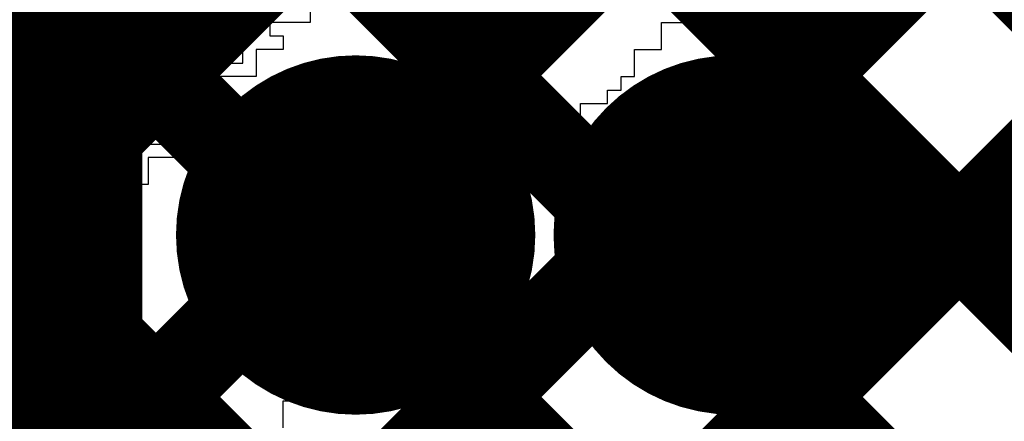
# Model space of a CAD drawing. Header units: millimetres. Extents: x 3.06 to 5.82, y 1.29 to 3.84.
# Tile 127 of 244: x 4.7822 to 4.8689, y 2.1616 to 2.1969. Entities that reach past the tile are written whole.
import ezdxf

# ---------------------------------------------------------------- set-up
doc = ezdxf.new("R2010")
doc.units = ezdxf.units.MM
doc.header["$MEASUREMENT"] = 0
for name, color, linetype in [('BottomLayer', 5, 'Continuous'), ('BottomSolder', 6, 'Continuous'), ('MultiLayer', 9, 'Continuous'), ('TopLayer', 1, 'Continuous'), ('TopOverlay', 2, 'Continuous'), ('TopSolder', 216, 'Continuous'), ('ViaHoleLayer', 16, 'Continuous')]:
    doc.layers.add(name, color=color, linetype=linetype)

msp = doc.modelspace()

# ---------------------------------------------------------------- linework, layer by layer
at = {"layer": 'BottomLayer', "const_width": 0.008}
for points in [[(4.789, 2.186846), (5.353673, 2.75152)], [(4.789, 2.071), (4.789, 2.726)], [(4.789, 2.158562), (5.355, 2.724562)], [(4.789, 2.130278), (5.359679, 2.700956)], [(4.789, 2.101993), (5.372812, 2.685805)], [(4.789, 2.28207), (5.181085, 1.889985)], [(4.789, 2.253786), (5.170879, 1.871907)], [(4.789, 2.225502), (5.307, 1.707502)], [(4.789, 2.197217), (5.307, 1.679218)], [(4.789, 2.168933), (5.307, 1.650933)]]:
    msp.add_lwpolyline(points, dxfattribs=at)
at = {"layer": 'BottomLayer'}
for points, const_width in [([(4.787, 2.197217, 1), (4.791, 2.197217, 1)], 0.004), ([(4.787, 2.186846, 1), (4.791, 2.186846, 1)], 0.004), ([(4.805872, 2.178, 1), (4.817683, 2.178, 1)], 0.011811), ([(4.839094, 2.178, 1), (4.850905, 2.178, 1)], 0.011811), ([(4.787, 2.168933, 1), (4.791, 2.168933, 1)], 0.004), ([(4.787, 2.158562, 1), (4.791, 2.158562, 1)], 0.004)]:
    msp.add_lwpolyline(points, format="xyb", close=True, dxfattribs=dict(at, const_width=const_width))
at = {"layer": 'BottomSolder', "const_width": 0.015811}
for points in [[(4.803872, 2.178, 1), (4.819683, 2.178, 1)], [(4.837095, 2.178, 1), (4.852906, 2.178, 1)]]:
    msp.add_lwpolyline(points, format="xyb", close=True, dxfattribs=at)
at = {"layer": 'MultiLayer', "const_width": 0.011811}
for points in [[(4.805872, 2.178, 1), (4.817683, 2.178, 1)], [(4.839094, 2.178, 1), (4.850905, 2.178, 1)]]:
    msp.add_lwpolyline(points, format="xyb", close=True, dxfattribs=at)
at = {"layer": 'TopLayer'}
for points, const_width in [([(4.624154, 2.022), (5.042154, 2.44)], 0.008), ([(4.645775, 2.015337), (5.070438, 2.44)], 0.008), ([(4.659917, 2.001195), (5.098722, 2.44)], 0.008), ([(4.67082, 1.983813), (5.127007, 2.44)], 0.008), ([(4.678, 2.39307), (4.992, 2.07907)], 0.008), ([(4.771, 2.162992), (4.771, 2.341)], 0.04), ([(4.696937, 2.345849), (4.992, 2.050786)], 0.008), ([(4.69547, 2.319032), (4.992, 2.022502)], 0.008), ([(4.681328, 2.30489), (4.992, 1.994217)], 0.008), ([(4.657933, 2.3), (4.986617, 1.971316)], 0.008)]:
    msp.add_lwpolyline(points, dxfattribs=dict(at, const_width=const_width))
for points, const_width in [([(4.805872, 2.178, 1), (4.817683, 2.178, 1)], 0.011811), ([(4.839094, 2.178, 1), (4.850905, 2.178, 1)], 0.011811), ([(4.761, 2.162992, 1), (4.781, 2.162992, 1)], 0.02), ([(4.761, 2.162992, 1), (4.781, 2.162992, 1)], 0.02)]:
    msp.add_lwpolyline(points, format="xyb", close=True, dxfattribs=dict(at, const_width=const_width))
at = {"layer": 'TopLayer', "const_width": 0.04}
msp.add_lwpolyline([(4.771, 2.162992, -0.414214), (4.671, 2.062992)], format="xyb", dxfattribs=at)
at = {"layer": 'TopOverlay'}
for p, q in [((4.785187, 2.197893), (4.785187, 2.196703)), ((4.786376, 2.196703), (4.786376, 2.197893)), ((4.787565, 2.197893), (4.787565, 2.196703)), ((4.788755, 2.196703), (4.788755, 2.197893)), ((4.791133, 2.197893), (4.791133, 2.196703)), ((4.792322, 2.196703), (4.792322, 2.197893)), ((4.79589, 2.197893), (4.79589, 2.196703)), ((4.797079, 2.196703), (4.797079, 2.197893)), ((4.807783, 2.197893), (4.807783, 2.196703)), ((4.841082, 2.196703), (4.841082, 2.197893)), ((4.785187, 2.196703), (4.783998, 2.196703)), ((4.783998, 2.196703), (4.783998, 2.195514)), ((4.785187, 2.196703), (4.786376, 2.196703)), ((4.785187, 2.195514), (4.785187, 2.196703)), ((4.786376, 2.196703), (4.786376, 2.195514)), ((4.787565, 2.196703), (4.786376, 2.196703)), ((4.787565, 2.196703), (4.788755, 2.196703)), ((4.787565, 2.195514), (4.787565, 2.196703)), ((4.791133, 2.196703), (4.792322, 2.196703)), ((4.794701, 2.196703), (4.793512, 2.196703)), ((4.793512, 2.196703), (4.793512, 2.195514)), ((4.794701, 2.195514), (4.794701, 2.196703)), ((4.79589, 2.196703), (4.79589, 2.195514)), ((4.797079, 2.195514), (4.797079, 2.196703)), ((4.799458, 2.196703), (4.798269, 2.196703)), ((4.798269, 2.196703), (4.798269, 2.195514)), ((4.799458, 2.195514), (4.799458, 2.196703)), ((4.807783, 2.196703), (4.804215, 2.196703)), ((4.804215, 2.196703), (4.804215, 2.195514)), ((4.838703, 2.195514), (4.838703, 2.196703)), ((4.838703, 2.196703), (4.841082, 2.196703)), ((4.782808, 2.195514), (4.781619, 2.195514)), ((4.782808, 2.194325), (4.782808, 2.195514)), ((4.783998, 2.195514), (4.785187, 2.195514)), ((4.786376, 2.195514), (4.787565, 2.195514)), ((4.789944, 2.195514), (4.788755, 2.195514)), ((4.788755, 2.195514), (4.788755, 2.194325)), ((4.789944, 2.194325), (4.789944, 2.195514)), ((4.792322, 2.195514), (4.791133, 2.195514)), ((4.791133, 2.195514), (4.791133, 2.194325)), ((4.792322, 2.194325), (4.792322, 2.195514)), ((4.793512, 2.195514), (4.794701, 2.195514)), ((4.79589, 2.195514), (4.79589, 2.194325)), ((4.797079, 2.194325), (4.797079, 2.195514)), ((4.798269, 2.195514), (4.799458, 2.195514)), ((4.801836, 2.195514), (4.800647, 2.195514)), ((4.800647, 2.195514), (4.800647, 2.194325)), ((4.801836, 2.194325), (4.801836, 2.195514)), ((4.804215, 2.195514), (4.805404, 2.195514)), ((4.805404, 2.195514), (4.805404, 2.194325)), ((4.838703, 2.194325), (4.838703, 2.195514)), ((4.781619, 2.194325), (4.782808, 2.194325)), ((4.787565, 2.194325), (4.786376, 2.194325)), ((4.786376, 2.194325), (4.786376, 2.193135)), ((4.787565, 2.193135), (4.787565, 2.194325)), ((4.788755, 2.194325), (4.788755, 2.193135)), ((4.789944, 2.193135), (4.789944, 2.194325)), ((4.791133, 2.194325), (4.791133, 2.193135)), ((4.792322, 2.193135), (4.792322, 2.194325)), ((4.79589, 2.194325), (4.797079, 2.194325)), ((4.799458, 2.194325), (4.798269, 2.194325)), ((4.798269, 2.194325), (4.798269, 2.193135)), ((4.799458, 2.193135), (4.799458, 2.194325)), ((4.800647, 2.194325), (4.800647, 2.193135)), ((4.801836, 2.193135), (4.801836, 2.194325)), ((4.805404, 2.194325), (4.803026, 2.194325)), ((4.803026, 2.194325), (4.803026, 2.193135)), ((4.836325, 2.193135), (4.836325, 2.194325)), ((4.836325, 2.194325), (4.838703, 2.194325)), ((4.782808, 2.193135), (4.781619, 2.193135)), ((4.782808, 2.191946), (4.782808, 2.193135)), ((4.786376, 2.193135), (4.785187, 2.193135)), ((4.785187, 2.193135), (4.785187, 2.191946)), ((4.786376, 2.193135), (4.787565, 2.193135)), ((4.786376, 2.191946), (4.786376, 2.193135)), ((4.788755, 2.193135), (4.789944, 2.193135)), ((4.791133, 2.193135), (4.792322, 2.193135)), ((4.794701, 2.193135), (4.793512, 2.193135)), ((4.793512, 2.193135), (4.793512, 2.191946)), ((4.794701, 2.191946), (4.794701, 2.193135)), ((4.797079, 2.193135), (4.79589, 2.193135)), ((4.79589, 2.193135), (4.79589, 2.191946)), ((4.797079, 2.191946), (4.797079, 2.193135)), ((4.798269, 2.193135), (4.799458, 2.193135)), ((4.800647, 2.193135), (4.801836, 2.193135)), ((4.803026, 2.193135), (4.803026, 2.191946)), ((4.836325, 2.191946), (4.836325, 2.193135)), ((4.781619, 2.191946), (4.782808, 2.191946)), ((4.785187, 2.191946), (4.783998, 2.191946)), ((4.783998, 2.191946), (4.783998, 2.190757)), ((4.785187, 2.191946), (4.786376, 2.191946)), ((4.785187, 2.190757), (4.785187, 2.191946)), ((4.788755, 2.191946), (4.787565, 2.191946)), ((4.787565, 2.191946), (4.787565, 2.190757)), ((4.788755, 2.190757), (4.788755, 2.191946)), ((4.792322, 2.191946), (4.791133, 2.191946)), ((4.791133, 2.191946), (4.791133, 2.190757)), ((4.792322, 2.190757), (4.792322, 2.191946)), ((4.793512, 2.191946), (4.794701, 2.191946)), ((4.79589, 2.191946), (4.797079, 2.191946)), ((4.803026, 2.191946), (4.799458, 2.191946)), ((4.799458, 2.191946), (4.799458, 2.190757)), ((4.835136, 2.190757), (4.835136, 2.191946)), ((4.835136, 2.191946), (4.836325, 2.191946)), ((4.783998, 2.190757), (4.781619, 2.190757)), ((4.785187, 2.189568), (4.785187, 2.190757)), ((4.787565, 2.190757), (4.788755, 2.190757)), ((4.788755, 2.190757), (4.788755, 2.189568)), ((4.789944, 2.190757), (4.788755, 2.190757)), ((4.789944, 2.189568), (4.789944, 2.190757)), ((4.791133, 2.190757), (4.792322, 2.190757)), ((4.794701, 2.190757), (4.793512, 2.190757)), ((4.793512, 2.190757), (4.793512, 2.189568)), ((4.794701, 2.189568), (4.794701, 2.190757)), ((4.797079, 2.190757), (4.79589, 2.190757)), ((4.79589, 2.190757), (4.79589, 2.189568)), ((4.797079, 2.189568), (4.797079, 2.190757)), ((4.799458, 2.190757), (4.800647, 2.190757)), ((4.800647, 2.190757), (4.800647, 2.189568)), ((4.833946, 2.189568), (4.833946, 2.190757)), ((4.833946, 2.190757), (4.835136, 2.190757)), ((4.781619, 2.189568), (4.785187, 2.189568)), ((4.785187, 2.189568), (4.785187, 2.188378)), ((4.786376, 2.189568), (4.785187, 2.189568)), ((4.786376, 2.188378), (4.786376, 2.189568)), ((4.788755, 2.189568), (4.787565, 2.189568)), ((4.787565, 2.189568), (4.787565, 2.188378)), ((4.788755, 2.189568), (4.789944, 2.189568)), ((4.788755, 2.188378), (4.788755, 2.189568)), ((4.793512, 2.189568), (4.794701, 2.189568)), ((4.794701, 2.189568), (4.794701, 2.188378)), ((4.79589, 2.189568), (4.794701, 2.189568)), ((4.79589, 2.189568), (4.797079, 2.189568)), ((4.79589, 2.188378), (4.79589, 2.189568)), ((4.800647, 2.189568), (4.798269, 2.189568)), ((4.798269, 2.189568), (4.798269, 2.188378)), ((4.831568, 2.188378), (4.831568, 2.189568)), ((4.831568, 2.189568), (4.833946, 2.189568)), ((4.783998, 2.188378), (4.782808, 2.188378)), ((4.782808, 2.188378), (4.782808, 2.187189)), ((4.783998, 2.187189), (4.783998, 2.188378)), ((4.785187, 2.188378), (4.786376, 2.188378)), ((4.787565, 2.188378), (4.788755, 2.188378)), ((4.791133, 2.188378), (4.789944, 2.188378)), ((4.789944, 2.188378), (4.789944, 2.187189)), ((4.791133, 2.187189), (4.791133, 2.188378)), ((4.793512, 2.188378), (4.792322, 2.188378)), ((4.792322, 2.188378), (4.792322, 2.187189)), ((4.793512, 2.187189), (4.793512, 2.188378)), ((4.794701, 2.188378), (4.79589, 2.188378)), ((4.798269, 2.188378), (4.797079, 2.188378)), ((4.797079, 2.188378), (4.797079, 2.187189)), ((4.831568, 2.187189), (4.831568, 2.188378)), ((4.782808, 2.187189), (4.783998, 2.187189)), ((4.786376, 2.187189), (4.785187, 2.187189)), ((4.785187, 2.187189), (4.785187, 2.186)), ((4.786376, 2.186), (4.786376, 2.187189)), ((4.789944, 2.187189), (4.787565, 2.187189)), ((4.787565, 2.187189), (4.787565, 2.186)), ((4.789944, 2.187189), (4.791133, 2.187189)), ((4.789944, 2.186), (4.789944, 2.187189)), ((4.791133, 2.187189), (4.791133, 2.186)), ((4.792322, 2.187189), (4.791133, 2.187189)), ((4.792322, 2.187189), (4.793512, 2.187189)), ((4.792322, 2.186), (4.792322, 2.187189)), ((4.793512, 2.187189), (4.793512, 2.186)), ((4.794701, 2.187189), (4.793512, 2.187189)), ((4.794701, 2.186), (4.794701, 2.187189)), ((4.797079, 2.187189), (4.79589, 2.187189)), ((4.79589, 2.187189), (4.79589, 2.186)), ((4.830379, 2.186), (4.830379, 2.187189)), ((4.830379, 2.187189), (4.831568, 2.187189)), ((4.783998, 2.186), (4.782808, 2.186)), ((4.782808, 2.186), (4.782808, 2.184811)), ((4.783998, 2.184811), (4.783998, 2.186)), ((4.785187, 2.186), (4.786376, 2.186)), ((4.787565, 2.186), (4.789944, 2.186)), ((4.791133, 2.186), (4.792322, 2.186)), ((4.793512, 2.186), (4.794701, 2.186)), ((4.79589, 2.186), (4.79589, 2.184811)), ((4.828, 2.184811), (4.828, 2.186)), ((4.828, 2.186), (4.830379, 2.186)), ((4.782808, 2.184811), (4.781619, 2.184811)), ((4.782808, 2.184811), (4.783998, 2.184811)), ((4.782808, 2.183622), (4.782808, 2.184811)), ((4.787565, 2.184811), (4.785187, 2.184811)), ((4.785187, 2.184811), (4.785187, 2.183622)), ((4.787565, 2.183622), (4.787565, 2.184811)), ((4.792322, 2.184811), (4.791133, 2.184811)), ((4.791133, 2.184811), (4.791133, 2.183622)), ((4.792322, 2.183622), (4.792322, 2.184811)), ((4.79589, 2.184811), (4.793512, 2.184811)), ((4.793512, 2.184811), (4.793512, 2.183622)), ((4.828, 2.183622), (4.828, 2.184811)), ((4.781619, 2.183622), (4.782808, 2.183622)), ((4.785187, 2.183622), (4.787565, 2.183622)), ((4.791133, 2.183622), (4.789944, 2.183622)), ((4.789944, 2.183622), (4.789944, 2.182432)), ((4.791133, 2.182432), (4.791133, 2.183622)), ((4.791133, 2.183622), (4.792322, 2.183622)), ((4.793512, 2.183622), (4.793512, 2.182432)), ((4.825622, 2.182432), (4.825622, 2.183622)), ((4.825622, 2.183622), (4.828, 2.183622)), ((4.789944, 2.182432), (4.787565, 2.182432)), ((4.787565, 2.182432), (4.787565, 2.181243)), ((4.789944, 2.182432), (4.791133, 2.182432)), ((4.789944, 2.181243), (4.789944, 2.182432)), ((4.793512, 2.182432), (4.791133, 2.182432)), ((4.791133, 2.182432), (4.791133, 2.181243)), ((4.824432, 2.181243), (4.824432, 2.182432)), ((4.824432, 2.182432), (4.825622, 2.182432)), ((4.782808, 2.181243), (4.781619, 2.181243)), ((4.782808, 2.180054), (4.782808, 2.181243)), ((4.785187, 2.181243), (4.783998, 2.181243)), ((4.783998, 2.181243), (4.783998, 2.180054)), ((4.785187, 2.180054), (4.785187, 2.181243)), ((4.787565, 2.181243), (4.789944, 2.181243)), ((4.791133, 2.181243), (4.791133, 2.180054)), ((4.824432, 2.180054), (4.824432, 2.181243)), ((4.781619, 2.180054), (4.782808, 2.180054)), ((4.783998, 2.180054), (4.782808, 2.180054)), ((4.782808, 2.180054), (4.782808, 2.178864)), ((4.783998, 2.178864), (4.783998, 2.180054)), ((4.783998, 2.180054), (4.785187, 2.180054)), ((4.787565, 2.180054), (4.786376, 2.180054)), ((4.786376, 2.180054), (4.786376, 2.178864)), ((4.787565, 2.178864), (4.787565, 2.180054)), ((4.791133, 2.180054), (4.788755, 2.180054)), ((4.788755, 2.180054), (4.788755, 2.178864)), ((4.823243, 2.178864), (4.823243, 2.180054)), ((4.823243, 2.180054), (4.824432, 2.180054)), ((4.782808, 2.178864), (4.783998, 2.178864)), ((4.786376, 2.178864), (4.783998, 2.178864)), ((4.783998, 2.178864), (4.783998, 2.177675)), ((4.786376, 2.177675), (4.786376, 2.178864)), ((4.786376, 2.178864), (4.787565, 2.178864)), ((4.788755, 2.178864), (4.788755, 2.177675)), ((4.820865, 2.177675), (4.820865, 2.178864)), ((4.820865, 2.178864), (4.823243, 2.178864)), ((4.783998, 2.177675), (4.786376, 2.177675)), ((4.788755, 2.177675), (4.786376, 2.177675)), ((4.786376, 2.177675), (4.786376, 2.176486)), ((4.819675, 2.176486), (4.819675, 2.177675)), ((4.819675, 2.177675), (4.820865, 2.177675)), ((4.783998, 2.176486), (4.782808, 2.176486)), ((4.782808, 2.176486), (4.782808, 2.175297)), ((4.783998, 2.175297), (4.783998, 2.176486)), ((4.786376, 2.176486), (4.785187, 2.176486)), ((4.785187, 2.176486), (4.785187, 2.175297)), ((4.819675, 2.175297), (4.819675, 2.176486)), ((4.782808, 2.175297), (4.783998, 2.175297)), ((4.785187, 2.175297), (4.783998, 2.175297)), ((4.783998, 2.175297), (4.783998, 2.174107)), ((4.818486, 2.174107), (4.818486, 2.175297)), ((4.818486, 2.175297), (4.819675, 2.175297)), ((4.782808, 2.174107), (4.781619, 2.174107)), ((4.782808, 2.172918), (4.782808, 2.174107)), ((4.783998, 2.174107), (4.783998, 2.172918)), ((4.817297, 2.172918), (4.817297, 2.174107)), ((4.817297, 2.174107), (4.818486, 2.174107)), ((4.783998, 2.172918), (4.782808, 2.172918)), ((4.814918, 2.171729), (4.814918, 2.172918)), ((4.814918, 2.172918), (4.817297, 2.172918)), ((4.814918, 2.17054), (4.814918, 2.171729)), ((4.81254, 2.16935), (4.81254, 2.17054)), ((4.81254, 2.17054), (4.814918, 2.17054)), ((4.81254, 2.168161), (4.81254, 2.16935)), ((4.810161, 2.166972), (4.810161, 2.168161)), ((4.810161, 2.168161), (4.81254, 2.168161)), ((4.810161, 2.165783), (4.810161, 2.166972)), ((4.807783, 2.164593), (4.807783, 2.165783)), ((4.807783, 2.165783), (4.810161, 2.165783)), ((4.807783, 2.163404), (4.807783, 2.164593)), ((4.805404, 2.162215), (4.805404, 2.163404)), ((4.805404, 2.163404), (4.807783, 2.163404)), ((4.805404, 2.161026), (4.805404, 2.162215))]:
    msp.add_line(p, q, dxfattribs=at)
at = {"layer": 'TopSolder', "const_width": 0.015811}
for points in [[(4.803872, 2.178, 1), (4.819683, 2.178, 1)], [(4.837095, 2.178, 1), (4.852906, 2.178, 1)]]:
    msp.add_lwpolyline(points, format="xyb", close=True, dxfattribs=at)
at = {"layer": 'ViaHoleLayer', "const_width": 0.007874}
for points in [[(4.80784, 2.178, 1), (4.815714, 2.178, 1)], [(4.841063, 2.178, 1), (4.848937, 2.178, 1)]]:
    msp.add_lwpolyline(points, format="xyb", close=True, dxfattribs=at)

doc.saveas('drawing.dxf')
